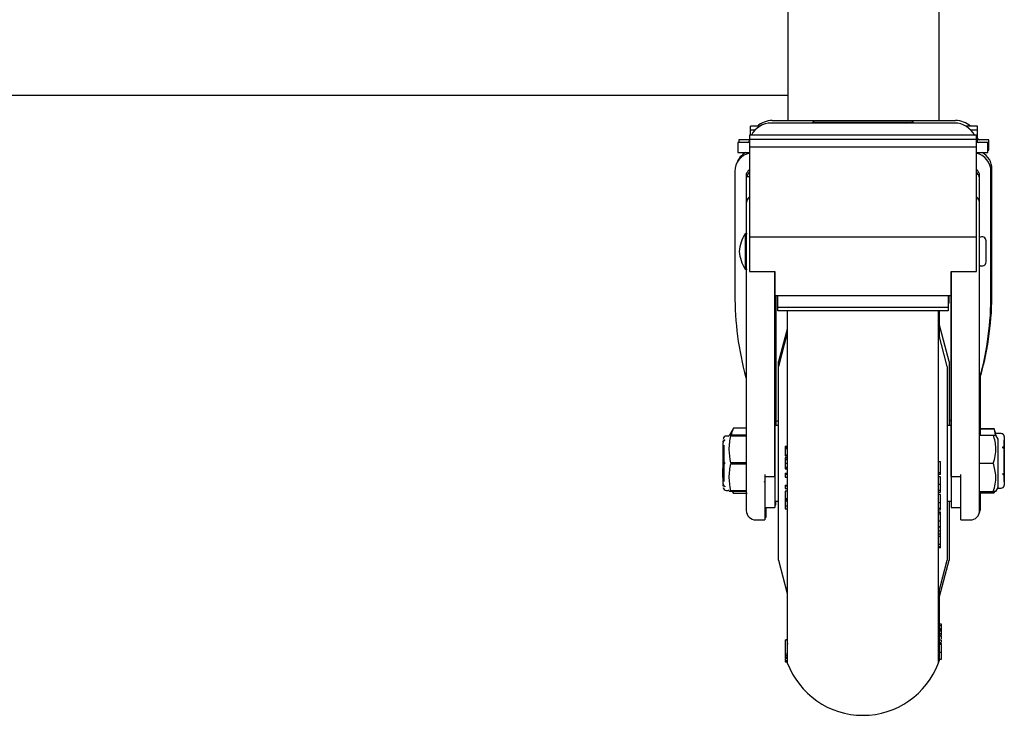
# Model space of a CAD drawing. Header units: inches. Extents: x -63 to 57, y -36 to 76.
# Tile 2 of 22: x -54 to -44, y 0 to 7. Entities that reach past the tile are written whole.
import ezdxf

# ---------------------------------------------------------------- set-up
doc = ezdxf.new("R2010")
doc.units = ezdxf.units.IN
doc.header["$MEASUREMENT"] = 0

msp = doc.modelspace()

# ---------------------------------------------------------------- linework, layer by layer
at = {"color": 7, "linetype": 'Continuous', "lineweight": 25}
for p, q in [((-44.6161, 5.899), (-44.6161, 37.019)), ((-46.1161, 34.899), (-46.1161, 5.899)), ((-61.3661, 6.149), (-46.1161, 6.149)), ((-44.4621, 5.8734), (-46.2801, 5.8734)), ((-46.2701, 5.899), (-44.4521, 5.899)), ((-45.8511, 5.899), (-45.8711, 5.879)), ((-45.8711, 5.879), (-45.8711, 5.8734)), ((-44.8711, 5.879), (-45.8711, 5.879)), ((-44.8711, 5.879), (-44.8911, 5.899)), ((-44.8711, 5.8734), (-44.8711, 5.879)), ((-46.4861, 5.7522), (-46.4861, 5.8419)), ((-46.3939, 5.8419), (-46.4861, 5.8419)), ((-46.4412, 5.8039), (-46.4861, 5.8039)), ((-44.2361, 5.8419), (-44.3483, 5.8419)), ((-44.2361, 5.8039), (-44.3011, 5.8039)), ((-44.2361, 5.6827), (-44.2361, 5.8419)), ((-46.6111, 5.681), (-46.6111, 5.581)), ((-46.4961, 5.681), (-46.6111, 5.681)), ((-46.6011, 5.7066), (-46.6011, 5.681)), ((-46.4947, 5.7066), (-46.6011, 5.7066)), ((-46.496, 5.7011), (-46.4975, 5.694)), ((-46.4961, 5.7522), (-46.4961, 4.4002)), ((-44.2461, 5.7522), (-46.4961, 5.7522)), ((-44.2461, 5.7122), (-46.4961, 5.7122)), ((-44.2447, 5.694), (-44.2462, 5.7011)), ((-44.2461, 4.4002), (-44.2461, 5.7522)), ((-44.2361, 5.7284), (-44.2461, 5.7284)), ((-44.1311, 5.681), (-44.2461, 5.681)), ((-44.2347, 5.7196), (-44.2361, 5.7263)), ((-44.1211, 5.7066), (-44.2361, 5.7066)), ((-44.1311, 5.581), (-44.1311, 5.681)), ((-44.1211, 5.6066), (-44.1211, 5.7066)), ((-46.6111, 5.581), (-46.4961, 5.581)), ((-44.2461, 5.6352), (-46.4961, 5.6352)), ((-44.2461, 5.581), (-44.1311, 5.581)), ((-44.2361, 5.5721), (-44.2361, 5.581)), ((-44.1311, 5.6066), (-44.1211, 5.6066)), ((-46.6411, 5.394), (-46.6411, 4.1778)), ((-44.1011, 4.1778), (-44.1011, 5.394)), ((-44.0911, 4.2018), (-44.0911, 5.418)), ((-46.5283, 5.3689), (-46.5283, 4.7813)), ((-46.4961, 5.339), (-46.5283, 5.339)), ((-44.214, 4.7813), (-44.214, 5.3689)), ((-46.518, 4.776), (-46.5405, 4.776)), ((-46.5405, 4.776), (-46.5405, 4.426)), ((-46.4961, 4.744), (-44.2461, 4.744)), ((-46.5405, 4.426), (-46.518, 4.426)), ((-46.4961, 4.4002), (-46.2461, 4.4002)), ((-46.2473, 4.4002), (-46.2473, 2.3687)), ((-46.2461, 4.4002), (-46.2461, 2.0625)), ((-44.4961, 4.4002), (-44.2461, 4.4002)), ((-44.4961, 4.4002), (-44.4961, 2.0625)), ((-44.495, 2.388), (-44.495, 4.4002)), ((-46.2461, 4.1638), (-44.4961, 4.1638)), ((-46.2373, 4.1638), (-46.2373, 2.875)), ((-46.2361, 4.1638), (-46.2361, 2.875)), ((-46.2149, 4.0112), (-46.2149, 4.1638)), ((-44.5274, 4.1638), (-44.5274, 4.0112)), ((-44.5274, 4.1183), (-44.5174, 4.1183)), ((-44.5174, 4.0859), (-44.5174, 4.1638)), ((-44.5274, 4.0431), (-46.2149, 4.0431)), ((-44.5274, 4.0112), (-46.2149, 4.0112)), ((-46.1211, 4.0112), (-46.1211, 0.5216)), ((-44.6211, 0.5216), (-44.6211, 4.0112)), ((-44.6111, 3.754), (-44.6111, 4.0112)), ((-44.5174, 4.0859), (-44.5274, 4.0859)), ((-46.1211, 3.8309), (-46.2076, 3.5083)), ((-44.5147, 3.5083), (-44.6111, 3.8682)), ((-46.1211, 3.7922), (-46.2081, 3.46)), ((-44.5341, 3.46), (-44.6211, 3.7922)), ((-46.2076, 3.462), (-46.2076, 3.5083)), ((-44.5147, 3.5083), (-44.5147, 2.875)), ((-46.6542, 2.8473), (-46.6942, 2.778)), ((-46.5283, 2.8473), (-46.6542, 2.8473)), ((-46.2081, 2.875), (-46.2461, 2.875)), ((-46.2273, 2.9177), (-46.2361, 2.9177)), ((-44.4961, 2.875), (-44.5341, 2.875)), ((-44.07, 2.842), (-44.214, 2.842)), ((-44.214, 2.842), (-44.07, 2.842)), ((-44.0549, 2.8006), (-44.07, 2.842)), ((-44.07, 2.842), (-44.0581, 2.78)), ((-44.07, 2.842), (-44.07, 2.842)), ((-46.7067, 2.77), (-46.7273, 2.77)), ((-46.6968, 2.778), (-46.6973, 2.7766)), ((-46.5283, 2.778), (-46.6968, 2.778)), ((-46.6823, 2.7727), (-46.6823, 2.778)), ((-46.6823, 2.7727), (-46.5283, 2.7727)), ((-44.214, 2.78), (-44.0781, 2.78)), ((-44.03, 2.74), (-44.0531, 2.78)), ((-43.999, 2.794), (-44.0455, 2.794)), ((-44.03, 2.26), (-44.03, 2.74)), ((-43.984, 2.7899), (-43.984, 2.79)), ((-46.7523, 2.6531), (-46.76, 2.6453)), ((-46.76, 2.6453), (-46.76, 2.4485)), ((-46.7573, 2.7108), (-46.7573, 2.723)), ((-46.7523, 2.6805), (-46.7523, 2.3195)), ((-46.7423, 2.7273), (-46.7423, 2.7333)), ((-46.1411, 2.6678), (-46.1411, 2.5832)), ((-46.1411, 2.6678), (-46.1211, 2.6678)), ((-46.1211, 2.6555), (-46.1411, 2.6555)), ((-46.1411, 2.647), (-46.1211, 2.647)), ((-43.984, 2.6518), (-43.984, 2.6622)), ((-43.97, 2.6423), (-43.97, 2.729)), ((-43.969, 2.6492), (-43.969, 2.6317)), ((-46.1411, 2.5842), (-46.1211, 2.5842)), ((-46.1411, 2.5832), (-46.1211, 2.5832)), ((-46.1411, 2.5738), (-46.1211, 2.5738)), ((-46.1411, 2.5551), (-46.1411, 2.4448)), ((-46.1211, 2.5551), (-46.1411, 2.5551)), ((-46.1411, 2.5533), (-46.1211, 2.5533)), ((-43.97, 2.4163), (-43.97, 2.6317)), ((-46.7423, 2.494), (-46.7423, 2.506)), ((-46.6823, 2.5053), (-46.6823, 2.4947)), ((-46.5283, 2.5053), (-46.6823, 2.5053)), ((-46.6823, 2.4947), (-46.5283, 2.4947)), ((-46.1411, 2.5382), (-46.1211, 2.5382)), ((-46.1411, 2.5), (-46.1211, 2.5)), ((-46.1411, 2.4618), (-46.1211, 2.4618)), ((-46.1411, 2.4467), (-46.1211, 2.4467)), ((-46.1411, 2.4448), (-46.1211, 2.4448)), ((-44.6011, 2.5128), (-44.6211, 2.5128)), ((-44.6011, 2.5128), (-44.6211, 2.5128)), ((-44.214, 2.5), (-44.0781, 2.5)), ((-46.7562, 2.3679), (-46.7523, 2.3611)), ((-46.3433, 2.388), (-46.3433, 1.9375)), ((-46.3433, 2.3687), (-46.2473, 2.3687)), ((-46.1411, 2.4007), (-46.1411, 2.3626)), ((-46.1411, 2.4007), (-46.1211, 2.4007)), ((-46.1411, 2.3911), (-46.1211, 2.3911)), ((-46.1411, 2.3626), (-46.1211, 2.3626)), ((-44.6011, 2.404), (-44.6211, 2.404)), ((-44.6011, 2.3884), (-44.6211, 2.3884)), ((-44.6011, 2.3639), (-44.6211, 2.3639)), ((-44.6011, 2.3884), (-44.6011, 2.4271)), ((-44.495, 2.3687), (-44.399, 2.3687)), ((-44.399, 1.9375), (-44.399, 2.388)), ((-43.984, 2.3962), (-43.984, 2.3858)), ((-43.97, 2.319), (-43.97, 2.406)), ((-43.969, 2.4163), (-43.969, 2.3988)), ((-46.7573, 2.2722), (-46.7573, 2.2892)), ((-46.7423, 2.2727), (-46.7423, 2.2667)), ((-46.35, 2.3142), (-46.3496, 2.3135)), ((-46.3477, 2.3131), (-46.3433, 2.3207)), ((-46.1411, 2.2832), (-46.1411, 2.2501)), ((-46.1411, 2.2832), (-46.1211, 2.2832)), ((-46.1411, 2.2743), (-46.1211, 2.2743)), ((-46.1411, 2.2501), (-46.1211, 2.2501)), ((-44.6011, 2.2883), (-44.6211, 2.2883)), ((-44.0531, 2.22), (-44.03, 2.26)), ((-44.0335, 2.254), (-43.999, 2.254)), ((-43.984, 2.258), (-43.984, 2.2581)), ((-46.7273, 2.23), (-46.7067, 2.23)), ((-46.6973, 2.2234), (-46.6968, 2.222)), ((-46.6966, 2.222), (-46.5283, 2.222)), ((-46.6823, 2.222), (-46.6823, 2.2273)), ((-46.5283, 2.2273), (-46.6823, 2.2273)), ((-46.6665, 2.222), (-46.6542, 2.2007)), ((-46.6641, 2.222), (-46.6542, 2.2007)), ((-46.5183, 2.2007), (-46.6542, 2.2007)), ((-46.1411, 2.2229), (-46.1411, 2.1285)), ((-46.1211, 2.2229), (-46.1411, 2.2229)), ((-46.1411, 2.1495), (-46.1211, 2.1495)), ((-44.6011, 2.2289), (-44.6211, 2.2289)), ((-44.6211, 2.2134), (-44.6011, 2.2134)), ((-44.6011, 2.19), (-44.6211, 2.19)), ((-44.6011, 2.1885), (-44.6211, 2.1885)), ((-44.214, 2.22), (-44.0781, 2.22)), ((-44.214, 2.206), (-44.07, 2.206)), ((-44.07, 2.206), (-44.214, 2.206)), ((-44.07, 2.206), (-44.0649, 2.22)), ((-44.0674, 2.22), (-44.07, 2.206)), ((-44.07, 2.206), (-44.07, 2.206)), ((-46.3433, 2.0625), (-46.2461, 2.0625)), ((-46.3333, 2.0625), (-46.3333, 1.9615)), ((-46.2461, 2.125), (-46.2081, 2.125)), ((-46.2461, 2.0865), (-46.2361, 2.0865)), ((-46.2361, 2.0865), (-46.2361, 2.125)), ((-46.1411, 2.1366), (-46.1211, 2.1366)), ((-46.1411, 2.1255), (-46.1211, 2.1255)), ((-46.1411, 2.0761), (-46.1211, 2.0761)), ((-44.6011, 2.1072), (-44.6211, 2.1072)), ((-44.6011, 2.0509), (-44.6211, 2.0509)), ((-44.5341, 2.125), (-44.4961, 2.125)), ((-44.5147, 2.125), (-44.5147, 1.5397)), ((-44.4961, 2.0625), (-44.399, 2.0625)), ((-46.3433, 1.9615), (-46.3333, 1.9615)), ((-46.1411, 2.0473), (-46.1211, 2.0473)), ((-44.6211, 2.0393), (-44.6011, 2.0393)), ((-44.6011, 2.0142), (-44.6211, 2.0142)), ((-44.6011, 2.0106), (-44.6211, 2.0106)), ((-44.6011, 1.9937), (-44.6211, 1.9937)), ((-44.6011, 1.9996), (-44.6011, 2.0134)), ((-46.4345, 1.9375), (-46.3433, 1.9375)), ((-44.6011, 1.9248), (-44.6211, 1.9248)), ((-44.6211, 1.8681), (-44.6011, 1.8681)), ((-44.6011, 1.868), (-44.6211, 1.868)), ((-44.6011, 1.662), (-44.6011, 1.868)), ((-44.399, 1.9375), (-44.3077, 1.9375)), ((-44.6011, 1.8259), (-44.6211, 1.8259)), ((-44.6011, 1.7977), (-44.6211, 1.7977)), ((-44.6011, 1.7721), (-44.6211, 1.7721)), ((-44.6011, 1.6927), (-44.6211, 1.6927)), ((-44.6011, 1.6719), (-44.6211, 1.6719)), ((-44.6011, 1.662), (-44.6211, 1.662)), ((-46.2081, 1.54), (-46.1211, 1.2078)), ((-44.6211, 1.2078), (-44.5341, 1.54)), ((-44.6111, 1.1798), (-44.5147, 1.5397)), ((-44.6111, 0.5456), (-44.6111, 1.246)), ((-44.5911, 0.9027), (-44.6111, 0.9027)), ((-44.6111, 0.8903), (-44.5911, 0.8903)), ((-44.5911, 0.7958), (-44.5911, 0.9027)), ((-44.5911, 0.856), (-44.6111, 0.856)), ((-44.5911, 0.8448), (-44.6111, 0.8448)), ((-44.5911, 0.8361), (-44.6111, 0.8361)), ((-44.6111, 0.8098), (-44.5911, 0.8098)), ((-44.5911, 0.79), (-44.6111, 0.79)), ((-44.5911, 0.7862), (-44.6111, 0.7862)), ((-46.1411, 0.7487), (-46.1211, 0.7487)), ((-46.1411, 0.7487), (-46.1411, 0.6008)), ((-46.1311, 0.7521), (-46.1211, 0.7521)), ((-46.1311, 0.7521), (-46.1311, 0.7487)), ((-46.1111, 0.7074), (-46.1211, 0.7074)), ((-44.6211, 0.724), (-44.6111, 0.724)), ((-44.5911, 0.7464), (-44.6111, 0.7464)), ((-44.5911, 0.7445), (-44.6111, 0.7445)), ((-44.5911, 0.7173), (-44.6111, 0.7173)), ((-44.5911, 0.717), (-44.6111, 0.717)), ((-44.5911, 0.7027), (-44.6111, 0.7027)), ((-46.1411, 0.6086), (-46.1211, 0.6086)), ((-46.1411, 0.5938), (-46.1211, 0.5938)), ((-46.1411, 0.5923), (-46.1411, 0.5711)), ((-44.5911, 0.6237), (-44.6111, 0.6237)), ((-46.1411, 0.5769), (-46.1211, 0.5769)), ((-46.1411, 0.5665), (-46.1211, 0.5665)), ((-46.1411, 0.5423), (-46.1211, 0.5423)), ((-46.1411, 0.5422), (-46.1211, 0.5422)), ((-46.1411, 0.5356), (-46.1411, 0.5299)), ((-46.1411, 0.5337), (-46.1211, 0.5337)), ((-46.1411, 0.5299), (-46.1211, 0.5299)), ((-44.6278, 0.5043), (-44.6111, 0.5456)), ((-44.6111, 0.5564), (-44.5911, 0.5564))]:
    msp.add_line(p, q, dxfattribs=at)
for centre, radius, start, end in [((-46.2801, 5.652), 0.2214, 90, 153.08638), ((-46.2701, 5.6776), 0.2214, 90, 132.07192), ((-44.4621, 5.652), 0.2214, 25.77841, 90), ((-44.4521, 5.6776), 0.2214, 47.92808, 90), ((-46.5132, 5.697), 0.016, 270, 349.07406), ((-46.5032, 5.7226), 0.016, 270, 296.39618), ((-44.229, 5.697), 0.016, 190.92594, 270), ((-44.219, 5.7226), 0.016, 190.92594, 270), ((-46.4561, 5.394), 0.185, 102.48689, 180), ((-46.4461, 5.418), 0.185, 118.22695, 161.40965), ((-44.2861, 5.394), 0.185, 0, 77.51311), ((-44.2761, 5.418), 0.185, 0, 61.77305), ((-46.337, 5.2443), 0.2134, 138.21007, 153.65847), ((-44.4052, 5.2443), 0.2134, 26.34153, 41.78993), ((-46.4342, 5.073), 0.094, 131.17684, 180.01599), ((-44.308, 5.073), 0.094, 359.98416, 48.82301), ((-46.1657, 4.5559), 0.4347, 149.57829, 174.04548), ((-44.19, 4.706), 0.04, 0, 127.71782), ((-46.1657, 4.6461), 0.4347, 185.95452, 210.42171), ((-44.19, 4.496), 0.04, 231.49989, 0), ((-47.1958, 4.1923), 3.1047, 344.70785, 0.17511), ((-43.5363, 4.1683), 3.1049, 179.82517, 195.27625), ((-47.2058, 4.1683), 3.1047, 344.70785, 0.17511), ((-46.2273, 2.9374), 0.0197, 270, 0), ((-44.495, 2.9374), 0.0197, 180, 266.67498), ((-46.7273, 2.74), 0.03, 90, 180), ((-46.7067, 2.78), 0.01, 270, 340), ((-44.0455, 2.804), 0.01, 200, 270), ((-43.999, 2.764), 0.03, 60, 90), ((-46.7273, 2.26), 0.03, 180, 270), ((-43.999, 2.284), 0.03, 270, 300), ((-46.7067, 2.22), 0.01, 20, 90), ((-46.2273, 2.1106), 0.0197, 0, 46.9535), ((-44.495, 2.1106), 0.0197, 133.0465, 180), ((-44.2977, 2.0553), 0.0938, 329.40944, 0), ((-46.4345, 2.0313), 0.0937, 180, 270), ((-44.3077, 2.0313), 0.0938, 270, 0), ((-45.3711, 0.8), 0.8, 200.36413, 339.63587)]:
    msp.add_arc(centre, radius, start, end, dxfattribs=at)
for points, knots in [([(-46.4961, 5.4152), (-46.4989, 5.4123), (-46.507, 5.4042), (-46.5176, 5.3885), (-46.5247, 5.3755), (-46.5283, 5.3689)], [0, 0, 0, 0, 0.211312, 0.603512, 1, 1, 1, 1]), ([(-44.214, 5.3689), (-44.2196, 5.3793), (-44.2285, 5.3959), (-44.2413, 5.4098), (-44.2461, 5.4151)], [0, 0, 0, 0, 0.624209, 1, 1, 1, 1]), ([(-46.5283, 4.7813), (-46.5283, 4.7714), (-46.5283, 4.7512), (-46.5283, 4.7051), (-46.5283, 4.6517), (-46.5283, 4.5949), (-46.5283, 4.5385), (-46.5283, 4.4865), (-46.5283, 4.4426), (-46.5283, 4.4244), (-46.5283, 4.4154)], [0, 0, 0, 0, 0.122514, 0.25, 0.377486, 0.5, 0.622514, 0.75, 0.877486, 1, 1, 1, 1]), ([(-44.214, 4.4154), (-44.214, 4.4244), (-44.214, 4.4426), (-44.214, 4.4865), (-44.214, 4.5385), (-44.214, 4.5949), (-44.214, 4.6517), (-44.214, 4.7051), (-44.214, 4.7512), (-44.214, 4.7714), (-44.214, 4.7813)], [0, 0, 0, 0, 0.122514, 0.25, 0.377486, 0.5, 0.622514, 0.75, 0.877486, 1, 1, 1, 1]), ([(-44.15, 4.496), (-44.15, 4.4971), (-44.15, 4.4988), (-44.15, 4.5113), (-44.15, 4.5244), (-44.15, 4.5408), (-44.15, 4.5649), (-44.15, 4.5984), (-44.15, 4.6321), (-44.15, 4.6569), (-44.15, 4.6739), (-44.15, 4.6879), (-44.15, 4.7016), (-44.15, 4.7042), (-44.15, 4.706)], [0, 0, 0, 0, 0.119721, 0.184829, 0.25, 0.315107, 0.380279, 0.5, 0.619721, 0.684829, 0.75, 0.815107, 0.880279, 1, 1, 1, 1]), ([(-46.5283, 4.4154), (-46.5283, 4.3639), (-46.5283, 4.2599), (-46.5283, 4.0629), (-46.5283, 3.8362), (-46.5283, 3.5795), (-46.5283, 3.2976), (-46.5283, 2.9944), (-46.5283, 2.6763), (-46.5283, 2.4532), (-46.5283, 2.3424)], [0, 0, 0, 0, 0.122766, 0.247427, 0.373385, 0.5, 0.626615, 0.752573, 0.877234, 1, 1, 1, 1]), ([(-44.214, 2.3424), (-44.214, 2.4532), (-44.214, 2.6763), (-44.214, 2.9944), (-44.214, 3.2976), (-44.214, 3.5795), (-44.214, 3.8362), (-44.214, 4.0629), (-44.214, 4.2599), (-44.214, 4.3639), (-44.214, 4.4154)], [0, 0, 0, 0, 0.122766, 0.247427, 0.373385, 0.5, 0.626615, 0.752573, 0.877234, 1, 1, 1, 1]), ([(-44.204, 2.78), (-44.204, 2.8637), (-44.204, 3.0566), (-44.204, 3.2598), (-44.204, 3.3723), (-44.204, 3.3902)], [0, 0, 0, 0, 0.391743, 0.903298, 1, 1, 1, 1]), ([(-46.6542, 2.8473), (-46.6619, 2.8333), (-46.6743, 2.8106), (-46.6761, 2.787), (-46.6767, 2.778)], [0, 0, 0, 0, 0.616148, 1, 1, 1, 1]), ([(-46.6823, 2.5053), (-46.6895, 2.5491), (-46.7041, 2.6382), (-46.6896, 2.7274), (-46.6823, 2.7727)], [0, 0, 0, 0, 0.491744, 1, 1, 1, 1]), ([(-44.0781, 2.5), (-44.0709, 2.5243), (-44.0563, 2.5734), (-44.0509, 2.6462), (-44.0588, 2.7158), (-44.0716, 2.7585), (-44.0781, 2.78)], [0, 0, 0, 0, 0.264614, 0.534966, 0.765352, 1, 1, 1, 1]), ([(-44.0781, 2.78), (-44.0706, 2.78), (-44.0564, 2.78), (-44.0548, 2.78), (-44.054, 2.78)], [0, 0, 0, 0, 0.528883, 1, 1, 1, 1]), ([(-43.969, 2.7639), (-43.9691, 2.7656), (-43.9692, 2.769), (-43.9706, 2.7739), (-43.9726, 2.7785), (-43.9755, 2.7829), (-43.9793, 2.7868), (-43.9824, 2.7889), (-43.984, 2.7899)], [0, 0, 0, 0, 0.158842, 0.322289, 0.481131, 0.644581, 0.819194, 1, 1, 1, 1]), ([(-43.969, 2.7639), (-43.969, 2.762), (-43.969, 2.7582), (-43.969, 2.7338), (-43.969, 2.6978), (-43.969, 2.6652), (-43.969, 2.6492)], [0, 0, 0, 0, 0.246075, 0.5, 0.753925, 1, 1, 1, 1]), ([(-46.7573, 2.7108), (-46.7572, 2.7122), (-46.757, 2.7151), (-46.7557, 2.7194), (-46.7536, 2.7234), (-46.7507, 2.7272), (-46.747, 2.7306), (-46.7438, 2.7324), (-46.7423, 2.7333)], [0, 0, 0, 0, 0.158842, 0.322289, 0.481131, 0.644581, 0.819194, 1, 1, 1, 1]), ([(-46.7423, 2.7273), (-46.7437, 2.7265), (-46.7465, 2.7249), (-46.7501, 2.7218), (-46.7531, 2.7183), (-46.7554, 2.7142), (-46.7569, 2.7096), (-46.7572, 2.7064), (-46.7573, 2.7048)], [0, 0, 0, 0, 0.15878, 0.322165, 0.480945, 0.644327, 0.819064, 1, 1, 1, 1]), ([(-46.7573, 2.506), (-46.7573, 2.5256), (-46.7573, 2.5654), (-46.7573, 2.6211), (-46.7573, 2.6701), (-46.7573, 2.6934), (-46.7573, 2.7048)], [0, 0, 0, 0, 0.246075, 0.5, 0.753925, 1, 1, 1, 1]), ([(-43.984, 2.6622), (-43.9826, 2.6617), (-43.9798, 2.6608), (-43.9762, 2.659), (-43.9732, 2.6569), (-43.9709, 2.6546), (-43.9693, 2.652), (-43.9691, 2.6501), (-43.969, 2.6492)], [0, 0, 0, 0, 0.15878, 0.322165, 0.480945, 0.644327, 0.819064, 1, 1, 1, 1]), ([(-43.969, 2.6388), (-43.9691, 2.6396), (-43.9692, 2.6413), (-43.9706, 2.6437), (-43.9726, 2.6461), (-43.9755, 2.6482), (-43.9793, 2.6502), (-43.9824, 2.6512), (-43.984, 2.6518)], [0, 0, 0, 0, 0.158842, 0.322289, 0.481131, 0.644581, 0.819194, 1, 1, 1, 1]), ([(-43.969, 2.6388), (-43.969, 2.6209), (-43.969, 2.5845), (-43.969, 2.524), (-43.969, 2.4635), (-43.969, 2.4271), (-43.969, 2.4092)], [0, 0, 0, 0, 0.246075, 0.5, 0.753925, 1, 1, 1, 1]), ([(-46.1411, 2.579), (-46.1411, 2.5775), (-46.1411, 2.5747), (-46.1411, 2.5741), (-46.1411, 2.5738)], [0, 0, 0, 0, 0.503174, 1, 1, 1, 1]), ([(-46.76, 2.3844), (-46.76, 2.3877), (-46.76, 2.3946), (-46.76, 2.4093), (-46.76, 2.4271), (-46.76, 2.4413), (-46.76, 2.4485)], [0, 0, 0, 0, 0.240738, 0.488459, 0.740227, 1, 1, 1, 1]), ([(-46.7573, 2.506), (-46.7572, 2.506), (-46.757, 2.506), (-46.7557, 2.506), (-46.7536, 2.506), (-46.7507, 2.506), (-46.747, 2.506), (-46.7438, 2.506), (-46.7423, 2.506)], [0, 0, 0, 0, 0.158842, 0.322289, 0.481131, 0.644581, 0.819194, 1, 1, 1, 1]), ([(-46.7573, 2.2952), (-46.7573, 2.3066), (-46.7573, 2.3299), (-46.7573, 2.3789), (-46.7573, 2.4346), (-46.7573, 2.4744), (-46.7573, 2.494)], [0, 0, 0, 0, 0.246075, 0.5, 0.753925, 1, 1, 1, 1]), ([(-46.7423, 2.494), (-46.7437, 2.494), (-46.7465, 2.494), (-46.7501, 2.494), (-46.7531, 2.494), (-46.7554, 2.494), (-46.7569, 2.494), (-46.7572, 2.494), (-46.7573, 2.494)], [0, 0, 0, 0, 0.15878, 0.322165, 0.480945, 0.644327, 0.819064, 1, 1, 1, 1]), ([(-46.6823, 2.2273), (-46.6895, 2.2711), (-46.7041, 2.3602), (-46.6896, 2.4494), (-46.6823, 2.4947)], [0, 0, 0, 0, 0.491744, 1, 1, 1, 1]), ([(-44.6011, 2.4271), (-44.6011, 2.4407), (-44.6011, 2.4611), (-44.6011, 2.4861), (-44.6011, 2.5005), (-44.6011, 2.5107), (-44.6011, 2.5121), (-44.6011, 2.5128)], [0, 0, 0, 0, 0.324352, 0.486307, 0.647922, 0.817371, 1, 1, 1, 1]), ([(-44.0781, 2.22), (-44.0709, 2.2443), (-44.0564, 2.2934), (-44.0484, 2.3887), (-44.0666, 2.4569), (-44.0781, 2.5)], [0, 0, 0, 0, 0.264874, 0.535491, 1, 1, 1, 1]), ([(-46.76, 2.3569), (-46.76, 2.3569), (-46.76, 2.3571), (-46.76, 2.3618), (-46.76, 2.3705), (-46.76, 2.3797), (-46.76, 2.3844)], [0, 0, 0, 0, 0.161451, 0.435821, 0.713502, 1, 1, 1, 1]), ([(-46.7538, 2.3697), (-46.7545, 2.367), (-46.7553, 2.3643), (-46.7561, 2.3678), (-46.7562, 2.3679)], [0, 0, 0, 0, 0.974007, 1, 1, 1, 1]), ([(-44.6011, 2.2883), (-44.6011, 2.298), (-44.6011, 2.3151), (-44.6011, 2.3373), (-44.6011, 2.3532), (-44.6011, 2.3614), (-44.6011, 2.3632), (-44.6011, 2.3639)], [0, 0, 0, 0, 0.266444, 0.469772, 0.672736, 0.879707, 1, 1, 1, 1]), ([(-43.984, 2.3962), (-43.9826, 2.3967), (-43.9798, 2.3976), (-43.9762, 2.3994), (-43.9732, 2.4015), (-43.9709, 2.4038), (-43.9693, 2.4064), (-43.9691, 2.4083), (-43.969, 2.4092)], [0, 0, 0, 0, 0.15878, 0.322165, 0.480945, 0.644327, 0.819064, 1, 1, 1, 1]), ([(-43.969, 2.3988), (-43.9691, 2.398), (-43.9692, 2.3963), (-43.9706, 2.3939), (-43.9726, 2.3915), (-43.9755, 2.3894), (-43.9793, 2.3874), (-43.9824, 2.3864), (-43.984, 2.3858)], [0, 0, 0, 0, 0.158842, 0.322289, 0.481131, 0.644581, 0.819194, 1, 1, 1, 1]), ([(-43.969, 2.3988), (-43.969, 2.3828), (-43.969, 2.3502), (-43.969, 2.3142), (-43.969, 2.2898), (-43.969, 2.286), (-43.969, 2.2841)], [0, 0, 0, 0, 0.246075, 0.5, 0.753925, 1, 1, 1, 1]), ([(-46.7573, 2.2952), (-46.7572, 2.2938), (-46.757, 2.2909), (-46.7557, 2.2866), (-46.7536, 2.2826), (-46.7507, 2.2788), (-46.747, 2.2754), (-46.7438, 2.2736), (-46.7423, 2.2727)], [0, 0, 0, 0, 0.158842, 0.322289, 0.481131, 0.644581, 0.819194, 1, 1, 1, 1]), ([(-46.7423, 2.2667), (-46.7437, 2.2675), (-46.7465, 2.2691), (-46.7501, 2.2722), (-46.7531, 2.2757), (-46.7554, 2.2798), (-46.7569, 2.2844), (-46.7572, 2.2876), (-46.7573, 2.2892)], [0, 0, 0, 0, 0.15878, 0.322165, 0.480945, 0.644327, 0.819064, 1, 1, 1, 1]), ([(-46.5283, 2.3424), (-46.5283, 2.3183), (-46.5283, 2.2689), (-46.5283, 2.2014), (-46.5283, 2.141), (-46.5283, 2.0914), (-46.5283, 2.0557), (-46.5283, 2.0341), (-46.5283, 2.0322), (-46.5283, 2.0313)], [0, 0, 0, 0, 0.133987, 0.274413, 0.419483, 0.566994, 0.714504, 0.859575, 1, 1, 1, 1]), ([(-44.6011, 2.2289), (-44.6011, 2.2321), (-44.6011, 2.2387), (-44.6011, 2.2512), (-44.6011, 2.2655), (-44.6011, 2.2781), (-44.6011, 2.2859), (-44.6011, 2.2883)], [0, 0, 0, 0, 0.219589, 0.446323, 0.666501, 0.895215, 1, 1, 1, 1]), ([(-44.214, 2.0328), (-44.214, 2.0357), (-44.214, 2.042), (-44.214, 2.1078), (-44.214, 2.2096), (-44.214, 2.2989), (-44.214, 2.3424)], [0, 0, 0, 0, 0.229426, 0.490515, 0.751604, 1, 1, 1, 1]), ([(-43.984, 2.2581), (-43.9826, 2.259), (-43.9798, 2.2608), (-43.9762, 2.2644), (-43.9732, 2.2685), (-43.9709, 2.2732), (-43.9693, 2.2785), (-43.9691, 2.2822), (-43.969, 2.2841)], [0, 0, 0, 0, 0.15878, 0.322165, 0.480945, 0.644327, 0.819064, 1, 1, 1, 1]), ([(-44.6011, 2.2135), (-44.6011, 2.214), (-44.6011, 2.215), (-44.6011, 2.219), (-44.6011, 2.2238), (-44.6011, 2.2272), (-44.6011, 2.2289)], [0, 0, 0, 0, 0.256652, 0.587977, 0.792856, 1, 1, 1, 1]), ([(-44.6011, 2.1072), (-44.6011, 2.117), (-44.6011, 2.1341), (-44.6011, 2.1573), (-44.6011, 2.1746), (-44.6011, 2.1846), (-44.6011, 2.1874), (-44.6011, 2.1885)], [0, 0, 0, 0, 0.268188, 0.470854, 0.673047, 0.879687, 1, 1, 1, 1]), ([(-44.204, 2.0553), (-44.204, 2.0595), (-44.204, 2.0682), (-44.204, 2.1283), (-44.204, 2.1928), (-44.204, 2.22)], [0, 0, 0, 0, 0.354917, 0.72797, 1, 1, 1, 1]), ([(-44.054, 2.22), (-44.0537, 2.22), (-44.0515, 2.22), (-44.0595, 2.22), (-44.0719, 2.22), (-44.0781, 2.22)], [0, 0, 0, 0, 0.069325, 0.530399, 1, 1, 1, 1]), ([(-46.1411, 2.1255), (-46.1411, 2.1237), (-46.1411, 2.1204), (-46.1411, 2.1099), (-46.1411, 2.0975), (-46.1411, 2.0856), (-46.1411, 2.0786), (-46.1411, 2.0761)], [0, 0, 0, 0, 0.251663, 0.462042, 0.672192, 0.884373, 1, 1, 1, 1]), ([(-46.1411, 2.0761), (-46.1411, 2.0706), (-46.1411, 2.0611), (-46.1411, 2.0522), (-46.1411, 2.0477), (-46.1411, 2.0473), (-46.1411, 2.0473)], [0, 0, 0, 0, 0.414212, 0.705847, 0.996328, 1, 1, 1, 1]), ([(-44.6011, 2.0509), (-44.6011, 2.0537), (-44.6011, 2.0593), (-44.6011, 2.0701), (-44.6011, 2.0825), (-44.6011, 2.0931), (-44.6011, 2.1015), (-44.6011, 2.1053), (-44.6011, 2.1072)], [0, 0, 0, 0, 0.212077, 0.431007, 0.629932, 0.835356, 0.917506, 1, 1, 1, 1]), ([(-44.6011, 2.0396), (-44.6011, 2.0397), (-44.6011, 2.0399), (-44.6011, 2.0426), (-44.6011, 2.0465), (-44.6011, 2.0494), (-44.6011, 2.0509)], [0, 0, 0, 0, 0.173554, 0.533564, 0.765454, 1, 1, 1, 1]), ([(-44.6011, 1.9248), (-44.6011, 1.9296), (-44.6011, 1.9392), (-44.6011, 1.9541), (-44.6011, 1.9689), (-44.6011, 1.9801), (-44.6011, 1.9883), (-44.6011, 1.9919), (-44.6011, 1.9937)], [0, 0, 0, 0, 0.203156, 0.412472, 0.612204, 0.820332, 0.909955, 1, 1, 1, 1]), ([(-44.6011, 1.869), (-44.6011, 1.8688), (-44.6011, 1.8671), (-44.6011, 1.8764), (-44.6011, 1.8928), (-44.6011, 1.9113), (-44.6011, 1.9225), (-44.6011, 1.9248)], [0, 0, 0, 0, 0.048711, 0.364794, 0.644377, 0.924445, 1, 1, 1, 1]), ([(-44.5911, 0.7577), (-44.5911, 0.7608), (-44.5911, 0.7708), (-44.5911, 0.7801), (-44.5911, 0.7845), (-44.5911, 0.7862)], [0, 0, 0, 0, 0.221896, 0.700837, 1, 1, 1, 1]), ([(-44.5911, 0.7284), (-44.5911, 0.7328), (-44.5911, 0.7402), (-44.5911, 0.7432), (-44.5911, 0.7445)], [0, 0, 0, 0, 0.585663, 1, 1, 1, 1]), ([(-44.5911, 0.7134), (-44.5911, 0.7137), (-44.5911, 0.7161), (-44.5911, 0.7165), (-44.5911, 0.717)], [0, 0, 0, 0, 0.121818, 1, 1, 1, 1]), ([(-44.5911, 0.6237), (-44.5911, 0.6343), (-44.5911, 0.6535), (-44.5911, 0.6763), (-44.5911, 0.6915), (-44.5911, 0.6999), (-44.5911, 0.7009), (-44.5911, 0.7015)], [0, 0, 0, 0, 0.249631, 0.455682, 0.614147, 0.772942, 1, 1, 1, 1]), ([(-46.1411, 0.6008), (-46.1411, 0.5999), (-46.1411, 0.5981), (-46.1411, 0.5961), (-46.1411, 0.5944), (-46.1411, 0.594), (-46.1411, 0.5938)], [0, 0, 0, 0, 0.296014, 0.592104, 0.795514, 1, 1, 1, 1]), ([(-44.5911, 0.5565), (-44.5911, 0.5564), (-44.5911, 0.5562), (-44.5911, 0.5675), (-44.5911, 0.5824), (-44.5911, 0.6016), (-44.5911, 0.6162), (-44.5911, 0.6237)], [0, 0, 0, 0, 0.324352, 0.486307, 0.647922, 0.817371, 1, 1, 1, 1]), ([(-46.1411, 0.5711), (-46.1411, 0.5704), (-46.1411, 0.5691), (-46.1411, 0.5677), (-46.1411, 0.5667), (-46.1411, 0.5666), (-46.1411, 0.5666)], [0, 0, 0, 0, 0.321153, 0.642344, 0.84763, 1, 1, 1, 1]), ([(-46.1411, 0.5603), (-46.1411, 0.5585), (-46.1411, 0.5507), (-46.1411, 0.5449), (-46.1411, 0.5429), (-46.1411, 0.5423)], [0, 0, 0, 0, 0.167776, 0.714993, 1, 1, 1, 1])]:
    msp.add_open_spline(points, degree=3, knots=knots, dxfattribs=at)
for points in [[(-46.2081, 1.54), (-46.2081, 1.5436), (-46.2081, 1.5507), (-46.2081, 1.6078), (-46.2081, 1.6965), (-46.2081, 1.8168), (-46.2081, 1.9632), (-46.2081, 2.1303), (-46.2081, 2.3115), (-46.2081, 2.5), (-46.2081, 2.6885), (-46.2081, 2.8697), (-46.2081, 3.0368), (-46.2081, 3.1832), (-46.2081, 3.3035), (-46.2081, 3.3922), (-46.2081, 3.4493), (-46.2081, 3.4564), (-46.2081, 3.46)], [(-44.5341, 3.46), (-44.5341, 3.4564), (-44.5341, 3.4493), (-44.5341, 3.3922), (-44.5341, 3.3035), (-44.5341, 3.1832), (-44.5341, 3.0368), (-44.5341, 2.8697), (-44.5341, 2.6885), (-44.5341, 2.5), (-44.5341, 2.3115), (-44.5341, 2.1303), (-44.5341, 1.9632), (-44.5341, 1.8168), (-44.5341, 1.6965), (-44.5341, 1.6078), (-44.5341, 1.5507), (-44.5341, 1.5436), (-44.5341, 1.54)], [(-44.495, 2.3687), (-44.495, 2.3689), (-44.495, 2.3693), (-44.495, 2.3734), (-44.495, 2.3797), (-44.495, 2.3852), (-44.495, 2.388)]]:
    msp.add_open_spline(points, degree=3, dxfattribs=at)

doc.saveas('drawing.dxf')
